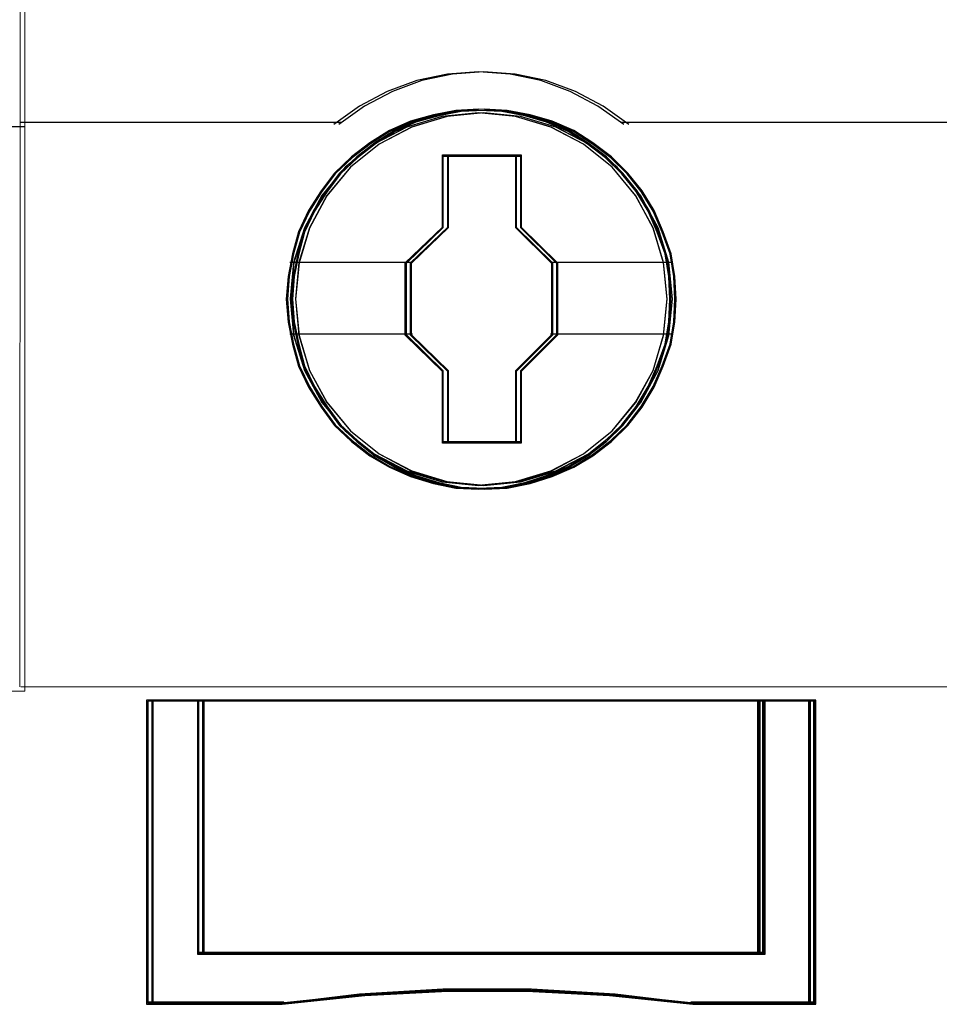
# Model space of a CAD drawing. Header units: centimetres. Extents: x -65222 to -44487, y -149615 to -110728.
# Tile 34 of 98: x -46129 to -46111, y -124497 to -124477. Entities that reach past the tile are written whole.
import ezdxf

# ---------------------------------------------------------------- set-up
doc = ezdxf.new("R2010")
doc.units = ezdxf.units.CM
doc.layers.add('ZRE Tablice', color=7, linetype='Continuous', lineweight=13)

# ---------------------------------------------------------------- blocks, each defined once
blk = doc.blocks.new('G$C0389C227')
at = {"layer": 'ZRE Tablice'}
for p, q in [((-0.1, 0), (-0.117, -81.539)), ((35.93, 0), (35.914, -81.539)), ((35.814, -81.539), (-0.1, -81.539)), ((35.914, -81.539), (0, -81.539))]:
    blk.add_line(p, q, dxfattribs=at)
at = {"layer": 'ZRE Tablice', "lineweight": -3}
for p, q in [((8.873, -69.478), (8.269, -69.524)), ((8.973, -69.478), (8.369, -69.524)), ((9.495, -69.524), (8.873, -69.478)), ((9.595, -69.524), (8.973, -69.478)), ((7.664, -69.65), (7.087, -69.862)), ((7.764, -69.65), (7.187, -69.862)), ((8.269, -69.524), (7.664, -69.65)), ((8.369, -69.524), (7.764, -69.65)), ((10.099, -69.65), (9.495, -69.524)), ((10.199, -69.65), (9.595, -69.524)), ((10.676, -69.862), (10.099, -69.65)), ((10.776, -69.862), (10.199, -69.65)), ((7.087, -69.862), (6.539, -70.154)), ((7.187, -69.862), (6.639, -70.154)), ((11.219, -70.154), (10.676, -69.862)), ((11.319, -70.154), (10.776, -69.862)), ((6.539, -70.154), (6.04, -70.509)), ((6.639, -70.154), (6.14, -70.509)), ((8.432, -70.235), (7.991, -70.318)), ((8.432, -70.235), (7.991, -70.318)), ((8.434, -70.257), (7.995, -70.339)), ((8.532, -70.235), (8.091, -70.318)), ((8.532, -70.235), (8.091, -70.318)), ((8.534, -70.257), (8.095, -70.339)), ((8.879, -70.284), (8.158, -70.351)), ((8.879, -70.284), (8.163, -70.351)), ((8.979, -70.284), (8.258, -70.351)), ((8.979, -70.284), (8.263, -70.351)), ((8.885, -70.213), (8.432, -70.235)), ((8.885, -70.213), (8.432, -70.235)), ((8.884, -70.235), (8.434, -70.257)), ((8.985, -70.213), (8.532, -70.235)), ((8.985, -70.213), (8.532, -70.235)), ((8.984, -70.235), (8.534, -70.257)), ((9.6, -70.351), (8.879, -70.284)), ((9.6, -70.351), (8.879, -70.284)), ((9.334, -70.257), (8.884, -70.235)), ((9.337, -70.235), (8.885, -70.213)), ((9.337, -70.235), (8.885, -70.213)), ((9.7, -70.351), (8.979, -70.284)), ((9.7, -70.351), (8.979, -70.284)), ((9.434, -70.257), (8.984, -70.235)), ((9.437, -70.235), (8.985, -70.213)), ((9.437, -70.235), (8.985, -70.213)), ((9.784, -70.339), (9.334, -70.257)), ((9.79, -70.318), (9.337, -70.235)), ((9.79, -70.318), (9.337, -70.235)), ((9.884, -70.339), (9.434, -70.257)), ((9.89, -70.318), (9.437, -70.235)), ((9.89, -70.318), (9.437, -70.235)), ((11.723, -70.509), (11.219, -70.154)), ((11.823, -70.509), (11.319, -70.154)), ((-0.122, -70.466), (6.083, -70.466)), ((-0.022, -70.466), (6.183, -70.466)), ((7.544, -70.445), (7.13, -70.627)), ((7.544, -70.445), (7.13, -70.627)), ((7.55, -70.465), (7.139, -70.646)), ((7.644, -70.445), (7.23, -70.627)), ((7.644, -70.445), (7.23, -70.627)), ((7.65, -70.465), (7.239, -70.646)), ((8.163, -70.351), (7.465, -70.56)), ((8.158, -70.351), (7.47, -70.56)), ((7.991, -70.318), (7.544, -70.445)), ((7.991, -70.318), (7.544, -70.445)), ((7.995, -70.339), (7.55, -70.465)), ((8.263, -70.351), (7.565, -70.56)), ((8.258, -70.351), (7.57, -70.56)), ((8.091, -70.318), (7.644, -70.445)), ((8.091, -70.318), (7.644, -70.445)), ((8.095, -70.339), (7.65, -70.465)), ((10.299, -70.56), (9.6, -70.351)), ((10.293, -70.56), (9.6, -70.351)), ((10.399, -70.56), (9.7, -70.351)), ((10.393, -70.56), (9.7, -70.351)), ((10.212, -70.465), (9.784, -70.339)), ((10.22, -70.445), (9.79, -70.318)), ((10.22, -70.445), (9.79, -70.318)), ((10.312, -70.465), (9.884, -70.339)), ((10.32, -70.445), (9.89, -70.318)), ((10.32, -70.445), (9.89, -70.318)), ((10.634, -70.646), (10.212, -70.465)), ((10.645, -70.627), (10.22, -70.445)), ((10.645, -70.627), (10.22, -70.445)), ((10.734, -70.646), (10.312, -70.465)), ((10.745, -70.627), (10.32, -70.445)), ((10.745, -70.627), (10.32, -70.445)), ((11.68, -70.466), (17.885, -70.466)), ((11.78, -70.466), (17.985, -70.466)), ((17.84, -70.466), (24.045, -70.466)), ((29.747, -70.466), (35.916, -70.466)), ((7.13, -70.627), (6.745, -70.87)), ((7.13, -70.627), (6.745, -70.87)), ((7.139, -70.646), (6.756, -70.888)), ((7.465, -70.56), (6.827, -70.897)), ((7.47, -70.56), (6.827, -70.897)), ((7.23, -70.627), (6.845, -70.87)), ((7.23, -70.627), (6.845, -70.87)), ((7.239, -70.646), (6.856, -70.888)), ((7.565, -70.56), (6.927, -70.897)), ((7.57, -70.56), (6.927, -70.897)), ((10.936, -70.897), (10.293, -70.56)), ((10.936, -70.897), (10.299, -70.56)), ((11.036, -70.897), (10.393, -70.56)), ((11.036, -70.897), (10.399, -70.56)), ((11.007, -70.888), (10.634, -70.646)), ((11.019, -70.87), (10.645, -70.627)), ((11.019, -70.87), (10.645, -70.627)), ((11.107, -70.888), (10.734, -70.646)), ((11.119, -70.87), (10.745, -70.627)), ((11.119, -70.87), (10.745, -70.627)), ((6.827, -70.897), (6.263, -71.35)), ((6.827, -70.897), (6.268, -71.35)), ((6.927, -70.897), (6.363, -71.35)), ((6.927, -70.897), (6.368, -71.35)), ((6.745, -70.87), (6.387, -71.146)), ((6.745, -70.87), (6.387, -71.146)), ((6.756, -70.888), (6.4, -71.162)), ((6.845, -70.87), (6.487, -71.146)), ((6.845, -70.87), (6.487, -71.146)), ((6.856, -70.888), (6.5, -71.162)), ((11.495, -71.35), (10.936, -70.897)), ((11.495, -71.35), (10.936, -70.897)), ((11.368, -71.162), (11.007, -70.888)), ((11.383, -71.146), (11.019, -70.87)), ((11.383, -71.146), (11.019, -70.87)), ((11.595, -71.35), (11.036, -70.897)), ((11.595, -71.35), (11.036, -70.897)), ((11.468, -71.162), (11.107, -70.888)), ((11.483, -71.146), (11.119, -70.87)), ((11.483, -71.146), (11.119, -70.87)), ((6.387, -71.146), (6.052, -71.466)), ((6.387, -71.146), (6.052, -71.466)), ((6.4, -71.162), (6.067, -71.48)), ((6.487, -71.146), (6.152, -71.466)), ((6.487, -71.146), (6.152, -71.466)), ((6.5, -71.162), (6.167, -71.48)), ((8.173, -71.107), (9.612, -71.107)), ((8.173, -72.523), (8.173, -71.107)), ((8.173, -71.107), (9.612, -71.107)), ((8.173, -72.523), (8.173, -71.107)), ((8.185, -71.129), (9.602, -71.129)), ((8.185, -72.534), (8.185, -71.129)), ((8.273, -71.107), (9.712, -71.107)), ((8.273, -72.523), (8.273, -71.107)), ((8.273, -71.107), (9.712, -71.107)), ((8.273, -72.523), (8.273, -71.107)), ((8.285, -71.129), (9.702, -71.129)), ((8.285, -72.534), (8.285, -71.129)), ((9.602, -71.129), (9.602, -72.534)), ((9.612, -71.107), (9.612, -72.523)), ((9.612, -71.107), (9.612, -72.523)), ((9.702, -71.129), (9.702, -72.534)), ((9.712, -71.107), (9.712, -72.523)), ((9.712, -71.107), (9.712, -72.523)), ((11.69, -71.48), (11.368, -71.162)), ((11.707, -71.466), (11.383, -71.146)), ((11.707, -71.466), (11.383, -71.146)), ((11.79, -71.48), (11.468, -71.162)), ((11.807, -71.466), (11.483, -71.146)), ((11.807, -71.466), (11.483, -71.146)), ((6.268, -71.35), (5.804, -71.907)), ((6.263, -71.35), (5.804, -71.902)), ((6.368, -71.35), (5.904, -71.907)), ((6.363, -71.35), (5.904, -71.902)), ((11.959, -71.907), (11.495, -71.35)), ((11.953, -71.902), (11.495, -71.35)), ((12.059, -71.907), (11.595, -71.35)), ((12.053, -71.902), (11.595, -71.35)), ((6.052, -71.466), (5.789, -71.814)), ((6.052, -71.466), (5.789, -71.814)), ((6.067, -71.48), (5.805, -71.826)), ((6.152, -71.466), (5.889, -71.814)), ((6.152, -71.466), (5.889, -71.814)), ((6.167, -71.48), (5.905, -71.826)), ((11.968, -71.826), (11.69, -71.48)), ((11.986, -71.814), (11.707, -71.466)), ((11.986, -71.814), (11.707, -71.466)), ((12.068, -71.826), (11.79, -71.48)), ((12.086, -71.814), (11.807, -71.466)), ((12.086, -71.814), (11.807, -71.466)), ((5.789, -71.814), (5.543, -72.2)), ((5.789, -71.814), (5.543, -72.2)), ((5.805, -71.826), (5.561, -72.21)), ((5.889, -71.814), (5.643, -72.2)), ((5.889, -71.814), (5.643, -72.2)), ((5.905, -71.826), (5.661, -72.21)), ((12.201, -72.21), (11.968, -71.826)), ((12.221, -72.2), (11.986, -71.814)), ((12.221, -72.2), (11.986, -71.814)), ((12.301, -72.21), (12.068, -71.826)), ((12.321, -72.2), (12.086, -71.814)), ((12.321, -72.2), (12.086, -71.814)), ((5.804, -71.902), (5.463, -72.536)), ((5.804, -71.907), (5.463, -72.542)), ((5.904, -71.902), (5.563, -72.536)), ((5.904, -71.907), (5.563, -72.542)), ((12.3, -72.536), (11.953, -71.902)), ((12.3, -72.542), (11.959, -71.907)), ((12.4, -72.536), (12.053, -71.902)), ((12.4, -72.542), (12.059, -71.907)), ((5.543, -72.2), (5.348, -72.614)), ((5.543, -72.2), (5.348, -72.614)), ((5.561, -72.21), (5.366, -72.622)), ((5.643, -72.2), (5.448, -72.614)), ((5.643, -72.2), (5.448, -72.614)), ((5.661, -72.21), (5.466, -72.622)), ((12.379, -72.622), (12.201, -72.21)), ((12.4, -72.614), (12.221, -72.2)), ((12.4, -72.614), (12.221, -72.2)), ((12.479, -72.622), (12.301, -72.21)), ((12.5, -72.614), (12.321, -72.2)), ((12.5, -72.614), (12.321, -72.2)), ((5.463, -72.536), (5.251, -73.215)), ((5.463, -72.542), (5.257, -73.221)), ((5.563, -72.536), (5.351, -73.215)), ((5.563, -72.542), (5.357, -73.221)), ((7.44, -73.225), (8.173, -72.523)), ((7.44, -73.225), (8.173, -72.523)), ((7.462, -73.231), (8.185, -72.534)), ((7.54, -73.225), (8.273, -72.523)), ((7.54, -73.225), (8.273, -72.523)), ((7.562, -73.231), (8.285, -72.534)), ((9.602, -72.534), (10.308, -73.231)), ((9.612, -72.523), (10.328, -73.225)), ((9.612, -72.523), (10.328, -73.225)), ((9.702, -72.534), (10.408, -73.231)), ((9.712, -72.523), (10.428, -73.225)), ((9.712, -72.523), (10.428, -73.225)), ((12.507, -73.215), (12.3, -72.536)), ((12.507, -73.221), (12.3, -72.542)), ((12.607, -73.215), (12.4, -72.536)), ((12.607, -73.221), (12.4, -72.542)), ((5.348, -72.614), (5.23, -73.045)), ((5.348, -72.614), (5.23, -73.045)), ((5.366, -72.622), (5.25, -73.05)), ((5.448, -72.614), (5.33, -73.045)), ((5.448, -72.614), (5.33, -73.045)), ((5.466, -72.622), (5.35, -73.05)), ((12.535, -73.05), (12.379, -72.622)), ((12.556, -73.045), (12.4, -72.614)), ((12.556, -73.045), (12.4, -72.614)), ((12.635, -73.05), (12.479, -72.622)), ((12.656, -73.045), (12.5, -72.614)), ((12.656, -73.045), (12.5, -72.614)), ((5.23, -73.045), (5.141, -73.492)), ((5.23, -73.045), (5.141, -73.492)), ((5.25, -73.05), (5.161, -73.494)), ((5.33, -73.045), (5.241, -73.492)), ((5.33, -73.045), (5.241, -73.492)), ((5.35, -73.05), (5.261, -73.494)), ((12.607, -73.494), (12.535, -73.05)), ((12.629, -73.492), (12.556, -73.045)), ((12.629, -73.492), (12.556, -73.045)), ((12.707, -73.494), (12.635, -73.05)), ((12.729, -73.492), (12.656, -73.045)), ((12.729, -73.492), (12.656, -73.045)), ((5.179, -73.209), (7.483, -73.209)), ((5.251, -73.215), (5.184, -73.933)), ((5.257, -73.221), (5.184, -73.939)), ((5.279, -73.209), (7.583, -73.209)), ((5.351, -73.215), (5.284, -73.933)), ((5.357, -73.221), (5.284, -73.939)), ((7.44, -74.641), (7.44, -73.225)), ((7.44, -74.641), (7.44, -73.225)), ((7.462, -74.635), (7.462, -73.231)), ((7.54, -74.641), (7.54, -73.225)), ((7.54, -74.641), (7.54, -73.225)), ((7.562, -74.635), (7.562, -73.231)), ((10.285, -73.209), (12.579, -73.209)), ((10.308, -73.231), (10.308, -74.635)), ((10.328, -73.225), (10.328, -74.641)), ((10.328, -73.225), (10.328, -74.641)), ((10.385, -73.209), (12.679, -73.209)), ((10.408, -73.231), (10.408, -74.635)), ((10.428, -73.225), (10.428, -74.641)), ((10.428, -73.225), (10.428, -74.641)), ((12.579, -73.933), (12.507, -73.215)), ((12.579, -73.939), (12.507, -73.221)), ((12.679, -73.933), (12.607, -73.215)), ((12.679, -73.939), (12.607, -73.221)), ((5.141, -73.492), (5.107, -73.939)), ((5.141, -73.492), (5.107, -73.939)), ((5.161, -73.494), (5.127, -73.939)), ((5.241, -73.492), (5.207, -73.939)), ((5.241, -73.492), (5.207, -73.939)), ((5.261, -73.494), (5.227, -73.939)), ((12.629, -73.939), (12.607, -73.494)), ((12.651, -73.939), (12.629, -73.492)), ((12.651, -73.939), (12.629, -73.492)), ((12.729, -73.939), (12.707, -73.494)), ((12.751, -73.939), (12.729, -73.492)), ((12.751, -73.939), (12.729, -73.492)), ((5.107, -73.939), (5.141, -74.386)), ((5.107, -73.939), (5.141, -74.386)), ((5.127, -73.939), (5.161, -74.383)), ((5.184, -73.933), (5.251, -74.645)), ((5.184, -73.939), (5.257, -74.651)), ((5.207, -73.939), (5.241, -74.386)), ((5.207, -73.939), (5.241, -74.386)), ((5.227, -73.939), (5.261, -74.383)), ((5.284, -73.933), (5.351, -74.645)), ((5.284, -73.939), (5.357, -74.651)), ((12.507, -74.645), (12.579, -73.933)), ((12.507, -74.651), (12.579, -73.939)), ((12.607, -74.645), (12.679, -73.933)), ((12.607, -74.383), (12.629, -73.939)), ((12.607, -74.651), (12.679, -73.939)), ((12.629, -74.386), (12.651, -73.939)), ((12.629, -74.386), (12.651, -73.939)), ((12.707, -74.383), (12.729, -73.939)), ((12.729, -74.386), (12.751, -73.939)), ((12.729, -74.386), (12.751, -73.939)), ((5.141, -74.386), (5.23, -74.822)), ((5.141, -74.386), (5.23, -74.822)), ((5.161, -74.383), (5.25, -74.817)), ((5.241, -74.386), (5.33, -74.822)), ((5.241, -74.386), (5.33, -74.822)), ((5.261, -74.383), (5.35, -74.817)), ((12.535, -74.817), (12.607, -74.383)), ((12.556, -74.822), (12.629, -74.386)), ((12.556, -74.822), (12.629, -74.386)), ((12.635, -74.817), (12.707, -74.383)), ((12.656, -74.822), (12.729, -74.386)), ((12.656, -74.822), (12.729, -74.386)), ((5.179, -74.614), (7.483, -74.614)), ((5.251, -74.645), (5.463, -75.335)), ((5.257, -74.651), (5.463, -75.336)), ((5.279, -74.614), (7.583, -74.614)), ((5.351, -74.645), (5.563, -75.335)), ((5.357, -74.651), (5.563, -75.336)), ((8.173, -75.354), (7.44, -74.641)), ((8.173, -75.354), (7.44, -74.641)), ((8.185, -75.343), (7.462, -74.635)), ((8.273, -75.354), (7.54, -74.641)), ((8.273, -75.354), (7.54, -74.641)), ((8.285, -75.343), (7.562, -74.635)), ((10.308, -74.635), (9.602, -75.343)), ((10.328, -74.641), (9.612, -75.354)), ((10.328, -74.641), (9.612, -75.354)), ((10.408, -74.635), (9.702, -75.343)), ((10.428, -74.641), (9.712, -75.354)), ((10.428, -74.641), (9.712, -75.354)), ((10.285, -74.614), (12.579, -74.614)), ((10.385, -74.614), (12.679, -74.614)), ((12.3, -75.335), (12.507, -74.645)), ((12.3, -75.336), (12.507, -74.651)), ((12.4, -75.335), (12.607, -74.645)), ((12.4, -75.336), (12.607, -74.651)), ((5.23, -74.822), (5.348, -75.253)), ((5.23, -74.822), (5.348, -75.253)), ((5.25, -74.817), (5.366, -75.245)), ((5.33, -74.822), (5.448, -75.253)), ((5.33, -74.822), (5.448, -75.253)), ((5.35, -74.817), (5.466, -75.245)), ((12.379, -75.245), (12.535, -74.817)), ((12.4, -75.253), (12.556, -74.822)), ((12.4, -75.253), (12.556, -74.822)), ((12.479, -75.245), (12.635, -74.817)), ((12.5, -75.253), (12.656, -74.822)), ((12.5, -75.253), (12.656, -74.822)), ((5.348, -75.253), (5.543, -75.661)), ((5.348, -75.253), (5.543, -75.661)), ((5.366, -75.245), (5.561, -75.651)), ((5.448, -75.253), (5.643, -75.661)), ((5.448, -75.253), (5.643, -75.661)), ((5.466, -75.245), (5.661, -75.651)), ((12.201, -75.651), (12.379, -75.245)), ((12.221, -75.661), (12.4, -75.253)), ((12.221, -75.661), (12.4, -75.253)), ((12.301, -75.651), (12.479, -75.245)), ((12.321, -75.661), (12.5, -75.253)), ((12.321, -75.661), (12.5, -75.253)), ((5.463, -75.335), (5.804, -75.958)), ((5.463, -75.336), (5.804, -75.965)), ((5.563, -75.335), (5.904, -75.958)), ((5.563, -75.336), (5.904, -75.965)), ((8.173, -76.759), (8.173, -75.354)), ((8.173, -76.759), (8.173, -75.354)), ((8.185, -76.737), (8.185, -75.343)), ((8.273, -76.759), (8.273, -75.354)), ((8.273, -76.759), (8.273, -75.354)), ((8.285, -76.737), (8.285, -75.343)), ((9.602, -75.343), (9.602, -76.737)), ((9.612, -75.354), (9.612, -76.759)), ((9.612, -75.354), (9.612, -76.759)), ((9.702, -75.343), (9.702, -76.737)), ((9.712, -75.354), (9.712, -76.759)), ((9.712, -75.354), (9.712, -76.759)), ((11.953, -75.958), (12.3, -75.335)), ((11.959, -75.965), (12.3, -75.336)), ((12.053, -75.958), (12.4, -75.335)), ((12.059, -75.965), (12.4, -75.336)), ((5.543, -75.661), (5.789, -76.053)), ((5.543, -75.661), (5.789, -76.053)), ((5.561, -75.651), (5.805, -76.041)), ((5.643, -75.661), (5.889, -76.053)), ((5.643, -75.661), (5.889, -76.053)), ((5.661, -75.651), (5.905, -76.041)), ((11.968, -76.041), (12.201, -75.651)), ((11.986, -76.053), (12.221, -75.661)), ((11.986, -76.053), (12.221, -75.661)), ((12.068, -76.041), (12.301, -75.651)), ((12.086, -76.053), (12.321, -75.661)), ((12.086, -76.053), (12.321, -75.661)), ((5.789, -76.053), (6.052, -76.412)), ((5.789, -76.053), (6.052, -76.412)), ((5.804, -75.958), (6.263, -76.516)), ((5.804, -75.965), (6.268, -76.517)), ((5.805, -76.041), (6.067, -76.398)), ((5.889, -76.053), (6.152, -76.412)), ((5.889, -76.053), (6.152, -76.412)), ((5.904, -75.958), (6.363, -76.516)), ((5.904, -75.965), (6.368, -76.517)), ((5.905, -76.041), (6.167, -76.398)), ((11.495, -76.516), (11.953, -75.958)), ((11.495, -76.517), (11.959, -75.965)), ((11.595, -76.516), (12.053, -75.958)), ((11.595, -76.517), (12.059, -75.965)), ((11.69, -76.398), (11.968, -76.041)), ((11.707, -76.412), (11.986, -76.053)), ((11.707, -76.412), (11.986, -76.053)), ((11.79, -76.398), (12.068, -76.041)), ((11.807, -76.412), (12.086, -76.053)), ((11.807, -76.412), (12.086, -76.053)), ((6.052, -76.412), (6.387, -76.726)), ((6.052, -76.412), (6.387, -76.726)), ((6.067, -76.398), (6.4, -76.71)), ((6.152, -76.412), (6.487, -76.726)), ((6.152, -76.412), (6.487, -76.726)), ((6.167, -76.398), (6.5, -76.71)), ((11.368, -76.71), (11.69, -76.398)), ((11.383, -76.726), (11.707, -76.412)), ((11.383, -76.726), (11.707, -76.412)), ((11.468, -76.71), (11.79, -76.398)), ((11.483, -76.726), (11.807, -76.412)), ((11.483, -76.726), (11.807, -76.412)), ((6.263, -76.516), (6.827, -76.969)), ((6.268, -76.517), (6.827, -76.97)), ((6.363, -76.516), (6.927, -76.969)), ((6.368, -76.517), (6.927, -76.97)), ((10.936, -76.969), (11.495, -76.516)), ((10.936, -76.97), (11.495, -76.517)), ((11.036, -76.969), (11.595, -76.516)), ((11.036, -76.97), (11.595, -76.517)), ((6.387, -76.726), (6.745, -77.008)), ((6.387, -76.726), (6.745, -77.008)), ((6.4, -76.71), (6.756, -76.99)), ((6.487, -76.726), (6.845, -77.008)), ((6.487, -76.726), (6.845, -77.008)), ((6.5, -76.71), (6.856, -76.99)), ((9.612, -76.759), (8.173, -76.759)), ((9.612, -76.759), (8.173, -76.759)), ((9.602, -76.737), (8.185, -76.737)), ((9.712, -76.759), (8.273, -76.759)), ((9.712, -76.759), (8.273, -76.759)), ((9.702, -76.737), (8.285, -76.737)), ((11.007, -76.99), (11.368, -76.71)), ((11.019, -77.008), (11.383, -76.726)), ((11.019, -77.008), (11.383, -76.726)), ((11.107, -76.99), (11.468, -76.71)), ((11.119, -77.008), (11.483, -76.726)), ((11.119, -77.008), (11.483, -76.726)), ((6.745, -77.008), (7.13, -77.234)), ((6.745, -77.008), (7.13, -77.234)), ((6.756, -76.99), (7.139, -77.215)), ((6.827, -76.969), (7.47, -77.305)), ((6.827, -76.97), (7.465, -77.312)), ((6.845, -77.008), (7.23, -77.234)), ((6.845, -77.008), (7.23, -77.234)), ((6.856, -76.99), (7.239, -77.215)), ((6.927, -76.969), (7.57, -77.305)), ((6.927, -76.97), (7.565, -77.312)), ((10.293, -77.305), (10.936, -76.969)), ((10.299, -77.312), (10.936, -76.97)), ((10.393, -77.305), (11.036, -76.969)), ((10.399, -77.312), (11.036, -76.97)), ((10.634, -77.215), (11.007, -76.99)), ((10.645, -77.234), (11.019, -77.008)), ((10.645, -77.234), (11.019, -77.008)), ((10.734, -77.215), (11.107, -76.99)), ((10.745, -77.234), (11.119, -77.008)), ((10.745, -77.234), (11.119, -77.008)), ((7.13, -77.234), (7.544, -77.416)), ((7.13, -77.234), (7.544, -77.416)), ((7.139, -77.215), (7.55, -77.396)), ((7.23, -77.234), (7.644, -77.416)), ((7.23, -77.234), (7.644, -77.416)), ((7.239, -77.215), (7.65, -77.396)), ((10.212, -77.396), (10.634, -77.215)), ((10.22, -77.416), (10.645, -77.234)), ((10.22, -77.416), (10.645, -77.234)), ((10.312, -77.396), (10.734, -77.215)), ((10.32, -77.416), (10.745, -77.234)), ((10.32, -77.416), (10.745, -77.234)), ((7.465, -77.312), (8.163, -77.522)), ((7.47, -77.305), (8.158, -77.515)), ((7.544, -77.416), (7.991, -77.554)), ((7.544, -77.416), (7.991, -77.554)), ((7.55, -77.396), (7.995, -77.534)), ((7.565, -77.312), (8.263, -77.522)), ((7.57, -77.305), (8.258, -77.515)), ((7.644, -77.416), (8.091, -77.554)), ((7.644, -77.416), (8.091, -77.554)), ((7.65, -77.396), (8.095, -77.534)), ((9.6, -77.515), (10.293, -77.305)), ((9.6, -77.522), (10.299, -77.312)), ((9.7, -77.515), (10.393, -77.305)), ((9.7, -77.522), (10.399, -77.312)), ((9.784, -77.534), (10.212, -77.396)), ((9.79, -77.554), (10.22, -77.416)), ((9.79, -77.554), (10.22, -77.416)), ((9.884, -77.534), (10.312, -77.396)), ((9.89, -77.554), (10.32, -77.416)), ((9.89, -77.554), (10.32, -77.416)), ((7.991, -77.554), (8.432, -77.643)), ((7.991, -77.554), (8.432, -77.643)), ((7.995, -77.534), (8.434, -77.621)), ((8.091, -77.554), (8.532, -77.643)), ((8.091, -77.554), (8.532, -77.643)), ((8.095, -77.534), (8.534, -77.621)), ((8.158, -77.515), (8.879, -77.587)), ((8.163, -77.522), (8.879, -77.593)), ((8.258, -77.515), (8.979, -77.587)), ((8.263, -77.522), (8.979, -77.593)), ((8.434, -77.621), (8.884, -77.643)), ((8.534, -77.621), (8.984, -77.643)), ((8.879, -77.587), (9.6, -77.515)), ((8.879, -77.593), (9.6, -77.522)), ((8.884, -77.643), (9.334, -77.621)), ((8.979, -77.587), (9.7, -77.515)), ((8.979, -77.593), (9.7, -77.522)), ((8.984, -77.643), (9.434, -77.621)), ((9.334, -77.621), (9.784, -77.534)), ((9.337, -77.643), (9.79, -77.554)), ((9.337, -77.643), (9.79, -77.554)), ((9.434, -77.621), (9.884, -77.534)), ((9.437, -77.643), (9.89, -77.554)), ((9.437, -77.643), (9.89, -77.554)), ((8.432, -77.643), (8.885, -77.665)), ((8.432, -77.643), (8.885, -77.665)), ((8.532, -77.643), (8.985, -77.665)), ((8.532, -77.643), (8.985, -77.665)), ((8.885, -77.665), (9.337, -77.643)), ((8.885, -77.665), (9.337, -77.643)), ((8.985, -77.665), (9.437, -77.643)), ((8.985, -77.665), (9.437, -77.643)), ((3.371, -81.802), (2.367, -81.802)), ((2.367, -81.802), (2.367, -87.765)), ((3.371, -81.802), (2.367, -81.802)), ((2.367, -81.802), (2.367, -87.765)), ((2.367, -81.802), (2.367, -87.765)), ((3.389, -81.823), (2.389, -81.823)), ((2.389, -81.823), (2.389, -87.744)), ((3.471, -81.802), (2.467, -81.802)), ((2.467, -81.802), (2.467, -87.765)), ((3.471, -81.802), (2.467, -81.802)), ((2.467, -81.802), (2.467, -87.765)), ((2.467, -81.802), (2.467, -87.765)), ((3.489, -81.823), (2.489, -81.823)), ((2.489, -81.823), (2.489, -87.744)), ((14.395, -81.802), (3.368, -81.802)), ((3.368, -81.802), (3.368, -86.783)), ((14.395, -81.802), (3.368, -81.802)), ((3.368, -81.802), (3.368, -86.783)), ((3.368, -81.802), (3.368, -86.783)), ((3.371, -86.776), (3.371, -81.802)), ((3.371, -86.776), (3.371, -81.802)), ((14.375, -81.823), (3.388, -81.823)), ((3.388, -81.823), (3.388, -86.763)), ((3.389, -86.762), (3.389, -81.823)), ((14.495, -81.802), (3.468, -81.802)), ((3.468, -81.802), (3.468, -86.783)), ((14.495, -81.802), (3.468, -81.802)), ((3.468, -81.802), (3.468, -86.783)), ((3.468, -81.802), (3.468, -86.783)), ((3.471, -86.776), (3.471, -81.802)), ((3.471, -86.776), (3.471, -81.802)), ((14.475, -81.823), (3.488, -81.823)), ((3.488, -81.823), (3.488, -86.763)), ((3.489, -86.762), (3.489, -81.823)), ((14.352, -86.783), (14.352, -81.802)), ((15.369, -81.823), (14.375, -81.823)), ((14.375, -81.823), (14.375, -86.762)), ((14.375, -86.763), (14.375, -81.823)), ((15.389, -81.802), (14.392, -81.802)), ((14.392, -81.802), (14.392, -86.776)), ((15.389, -81.802), (14.392, -81.802)), ((14.392, -81.802), (14.392, -86.776)), ((14.395, -86.783), (14.395, -81.802)), ((14.395, -86.783), (14.395, -81.802)), ((14.452, -86.783), (14.452, -81.802)), ((15.469, -81.823), (14.475, -81.823)), ((14.475, -81.823), (14.475, -86.762)), ((14.475, -86.763), (14.475, -81.823)), ((15.489, -81.802), (14.492, -81.802)), ((14.492, -81.802), (14.492, -86.776)), ((15.489, -81.802), (14.492, -81.802)), ((14.492, -81.802), (14.492, -86.776)), ((14.495, -86.783), (14.495, -81.802)), ((14.495, -86.783), (14.495, -81.802)), ((15.346, -81.802), (15.346, -87.765)), ((15.369, -87.744), (15.369, -81.823)), ((15.389, -87.765), (15.389, -81.802)), ((15.389, -87.765), (15.389, -81.802)), ((15.446, -81.802), (15.446, -87.765)), ((15.469, -87.744), (15.469, -81.823)), ((15.489, -87.765), (15.489, -81.802)), ((15.489, -87.765), (15.489, -81.802)), ((3.368, -86.74), (14.395, -86.74)), ((3.368, -86.783), (14.395, -86.783)), ((3.368, -86.783), (14.395, -86.783)), ((14.392, -86.776), (3.371, -86.776)), ((14.392, -86.776), (3.371, -86.776)), ((3.388, -86.763), (14.375, -86.763)), ((14.375, -86.762), (3.389, -86.762)), ((3.468, -86.74), (14.495, -86.74)), ((3.468, -86.783), (14.495, -86.783)), ((3.468, -86.783), (14.495, -86.783)), ((14.492, -86.776), (3.471, -86.776)), ((14.492, -86.776), (3.471, -86.776)), ((3.488, -86.763), (14.475, -86.763)), ((14.475, -86.762), (3.489, -86.762)), ((8.175, -87.469), (6.543, -87.566)), ((8.275, -87.469), (6.643, -87.566)), ((9.817, -87.469), (8.175, -87.469)), ((9.917, -87.469), (8.275, -87.469)), ((11.454, -87.566), (9.817, -87.469)), ((11.554, -87.566), (9.917, -87.469)), ((6.543, -87.566), (4.918, -87.765)), ((4.926, -87.765), (6.548, -87.594)), ((4.926, -87.765), (6.548, -87.594)), ((4.94, -87.744), (6.557, -87.574)), ((6.643, -87.566), (5.018, -87.765)), ((5.026, -87.765), (6.648, -87.594)), ((5.026, -87.765), (6.648, -87.594)), ((5.04, -87.744), (6.657, -87.574)), ((6.548, -87.594), (8.176, -87.511)), ((6.548, -87.594), (8.176, -87.511)), ((6.557, -87.574), (8.179, -87.491)), ((6.648, -87.594), (8.276, -87.511)), ((6.648, -87.594), (8.276, -87.511)), ((6.657, -87.574), (8.279, -87.491)), ((8.176, -87.511), (9.815, -87.511)), ((8.176, -87.511), (9.815, -87.511)), ((8.179, -87.491), (9.813, -87.491)), ((8.276, -87.511), (9.915, -87.511)), ((8.276, -87.511), (9.915, -87.511)), ((8.279, -87.491), (9.913, -87.491)), ((9.813, -87.491), (11.441, -87.574)), ((9.815, -87.511), (11.448, -87.594)), ((9.815, -87.511), (11.448, -87.594)), ((9.913, -87.491), (11.541, -87.574)), ((9.915, -87.511), (11.548, -87.594)), ((9.915, -87.511), (11.548, -87.594)), ((11.441, -87.574), (13.063, -87.744)), ((11.448, -87.594), (13.076, -87.765)), ((11.448, -87.594), (13.076, -87.765)), ((13.085, -87.765), (11.454, -87.566)), ((11.541, -87.574), (13.163, -87.744)), ((11.548, -87.594), (13.176, -87.765)), ((11.548, -87.594), (13.176, -87.765)), ((13.185, -87.765), (11.554, -87.566)), ((4.961, -87.722), (2.367, -87.722)), ((2.367, -87.765), (4.926, -87.765)), ((2.367, -87.765), (4.926, -87.765)), ((2.389, -87.744), (4.94, -87.744)), ((5.061, -87.722), (2.467, -87.722)), ((2.467, -87.765), (5.026, -87.765)), ((2.467, -87.765), (5.026, -87.765)), ((2.489, -87.744), (5.04, -87.744)), ((15.389, -87.722), (13.04, -87.722)), ((13.063, -87.744), (15.369, -87.744)), ((13.076, -87.765), (15.389, -87.765)), ((13.076, -87.765), (15.389, -87.765)), ((15.489, -87.722), (13.14, -87.722)), ((13.163, -87.744), (15.469, -87.744)), ((13.176, -87.765), (15.489, -87.765)), ((13.176, -87.765), (15.489, -87.765))]:
    blk.add_line(p, q, dxfattribs=at)

msp = doc.modelspace()

# ---------------------------------------------------------------- block references
at = {"layer": 'ZRE Tablice'}
for p in [(-46128.907, -124408.855), (-46164.845, -124408.938)]:
    msp.add_blockref('G$C0389C227', p, dxfattribs=at)

doc.saveas('drawing.dxf')
